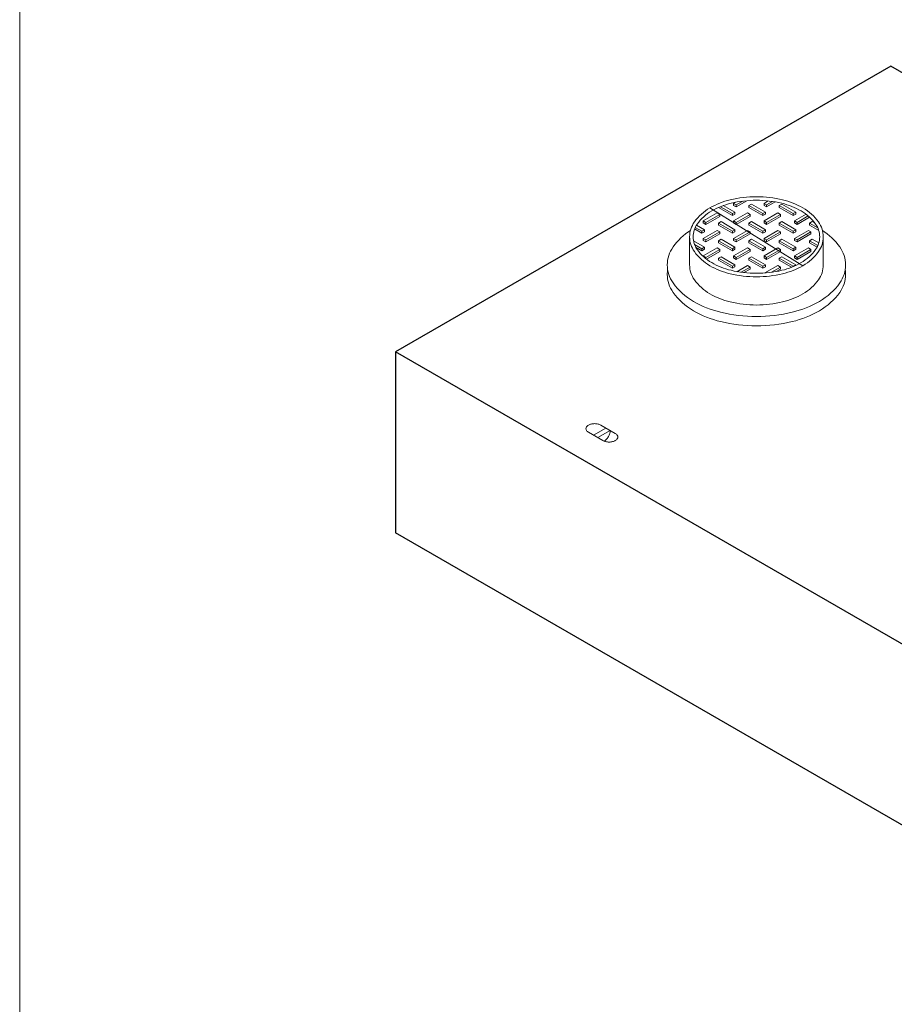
# Model space of a CAD drawing. Header units: inches. Extents: x -68 to 682, y 27 to 463.
# Tile 159 of 165: x 410 to 457, y 102 to 154. Entities that reach past the tile are written whole.
import ezdxf

# ---------------------------------------------------------------- set-up
doc = ezdxf.new("R2010")
doc.units = ezdxf.units.IN
doc.header["$LTSCALE"] = 0.5
doc.header["$MEASUREMENT"] = 0
doc.layers.get('Defpoints').update_dxf_attribs({"color": 90, "lineweight": 9})
for name, color, linetype, lineweight in [('Concrete-Thick', 7, 'Continuous', 25), ('Covers-Hatching', 152, 'Continuous', 13), ('Covers-Lt', 175, 'Continuous', 9), ('Embeds-Lt', 143, 'Continuous', 9)]:
    doc.layers.add(name, color=color, linetype=linetype, lineweight=lineweight)

# ---------------------------------------------------------------- blocks, each defined once
blk = doc.blocks.new('CB')
at = {"layer": 'Defpoints'}
blk.add_lwpolyline([(4.25, -0.5391), (-4.25, -0.5391), (-4.25, 10.4609), (4.25, 10.4609)], close=True, dxfattribs=at)
blk = doc.blocks.new('ISOBURKE')
for p, q in [((0.11, -0.81), (-1.41, 0.06)), ((-0.87, -0.25), (0.43, 0.5)), ((-0.43, -0.5), (0.87, 0.25)), ((-0.11, 0.81), (1.41, -0.06))]:
    blk.add_line(p, q)
at = {"flags": 128}
for points in [[(-0.76, 0.97, 0.058752), (-1.13, 0.92, 0.072341), (-1.41, 0.81, 0.106617), (-1.62, 0.62, 0.156851), (-1.68, 0.44, 0.156851), (-1.62, 0.25, 0.106617), (-1.41, 0.06, 0.072341)], [(-0.11, 0.81, 0.072341), (-0.39, 0.92, 0.058752), (-0.76, 0.97, 0.058752)], [(0.11, -0.81, 0.072341), (0.39, -0.92, 0.058752), (0.76, -0.97, 0.058752), (1.13, -0.92, 0.072341), (1.41, -0.81, 0.106617), (1.62, -0.62, 0.156851), (1.68, -0.44, 0.156851), (1.62, -0.25, 0.106617), (1.41, -0.06, 0.072341)]]:
    blk.add_lwpolyline(points, format="xyb", dxfattribs=at)
blk.add_lwpolyline([(0.22, -0.87, 0.070127), (0.45, -0.69, 0.058752), (0.68, -0.39, 0.058752), (0.82, -0.05, 0.072341), (0.87, 0.25, 0.106617)], format="xyb")

msp = doc.modelspace()

# ---------------------------------------------------------------- linework, layer by layer
at = {"layer": 'Concrete-Thick'}
for p, q in [((456.73472, 151.7526), (430.37738, 136.53519)), ((496.26932, 128.92729), (456.73472, 151.7526)), ((469.91198, 113.70987), (430.37738, 136.53519)), ((430.37738, 136.53519), (430.37738, 126.89746)), ((469.91198, 104.07215), (430.37738, 126.89746))]:
    msp.add_line(p, q, dxfattribs=at)
at = {"layer": 'Covers-Hatching'}
for p, q in [((447.10915, 144.20077), (452.05979, 141.12601)), ((447.56363, 144.22207), (447.56363, 144.21744)), ((447.56363, 144.21744), (448.30322, 143.79044)), ((448.30322, 143.89719), (447.66525, 144.26552)), ((447.82286, 144.33465), (448.4419, 143.97725)), ((448.46889, 144.49991), (448.37256, 144.44429)), ((448.37256, 144.44429), (448.51123, 144.36423)), ((448.37256, 144.33754), (448.37256, 144.44429)), ((448.51123, 144.25748), (448.37256, 144.33754)), ((449.08031, 144.58603), (448.51123, 144.25748)), ((448.51123, 144.36423), (448.85342, 144.56179)), ((448.51123, 144.25748), (448.51123, 144.36423)), ((449.18149, 144.3242), (449.32017, 144.40426)), ((449.92109, 143.89719), (449.18149, 144.3242)), ((449.18149, 144.3242), (449.18149, 144.21744)), ((449.18149, 144.21744), (449.92109, 143.79044)), ((449.32017, 144.40426), (450.05976, 143.97725)), ((450.21455, 144.57369), (449.99042, 144.44429)), ((449.99042, 144.44429), (450.1291, 144.36423)), ((449.99042, 144.33754), (449.99042, 144.44429)), ((450.1291, 144.25748), (449.99042, 144.33754)), ((450.1291, 144.36423), (450.44127, 144.54446)), ((450.58568, 144.52108), (450.1291, 144.25748)), ((450.1291, 144.25748), (450.1291, 144.36423)), ((450.79936, 144.3242), (450.93803, 144.40426)), ((451.53895, 143.89719), (450.79936, 144.3242)), ((450.79936, 144.3242), (450.79936, 144.21744)), ((450.79936, 144.21744), (451.53895, 143.79044)), ((450.93803, 144.40426), (451.67763, 143.97725)), ((447.49429, 143.93722), (446.75469, 143.51022)), ((446.89337, 143.43015), (447.63296, 143.85716)), ((447.63296, 143.75041), (446.89337, 143.3234)), ((447.63296, 143.85716), (447.49429, 143.93722)), ((447.63296, 143.85716), (447.63296, 143.75041)), ((448.4419, 143.97725), (448.30322, 143.89719)), ((448.30322, 143.79044), (448.30322, 143.89719)), ((448.30322, 143.79044), (448.4419, 143.8705)), ((449.11215, 143.93722), (448.37256, 143.51022)), ((448.4419, 143.8705), (448.4419, 143.97725)), ((448.51123, 143.43015), (449.25083, 143.85716)), ((449.25083, 143.75041), (448.51123, 143.3234)), ((449.25083, 143.85716), (449.11215, 143.93722)), ((449.25083, 143.85716), (449.25083, 143.75041)), ((450.05976, 143.97725), (449.92109, 143.89719)), ((449.92109, 143.79044), (449.92109, 143.89719)), ((449.92109, 143.79044), (450.05976, 143.8705)), ((450.73002, 143.93722), (449.99042, 143.51022)), ((450.05976, 143.8705), (450.05976, 143.97725)), ((450.1291, 143.43015), (450.86869, 143.85716)), ((450.86869, 143.75041), (450.1291, 143.3234)), ((450.86869, 143.85716), (450.73002, 143.93722)), ((450.86869, 143.85716), (450.86869, 143.75041)), ((451.67763, 143.97725), (451.53895, 143.89719)), ((451.53895, 143.79044), (451.53895, 143.89719)), ((451.53895, 143.79044), (451.67763, 143.8705)), ((452.22491, 143.86622), (451.60829, 143.51022)), ((451.67763, 143.8705), (451.67763, 143.97725)), ((451.74696, 143.43015), (452.34038, 143.77276)), ((452.41285, 143.70785), (451.74696, 143.3234)), ((446.68536, 142.96311), (446.33115, 143.16761)), ((446.39767, 143.28934), (446.82403, 143.04318)), ((446.75469, 143.40346), (446.75469, 143.51022)), ((446.75469, 143.51022), (446.89337, 143.43015)), ((446.89337, 143.3234), (446.75469, 143.40346)), ((446.89337, 143.3234), (446.89337, 143.43015)), ((447.56363, 143.39012), (447.7023, 143.47018)), ((448.30322, 142.96311), (447.56363, 143.39012)), ((447.56363, 143.39012), (447.56363, 143.28337)), ((447.56363, 143.28337), (448.30322, 142.85636)), ((447.7023, 143.47018), (448.4419, 143.04318)), ((448.37256, 143.40346), (448.37256, 143.51022)), ((448.37256, 143.51022), (448.51123, 143.43015)), ((448.51123, 143.3234), (448.37256, 143.40346)), ((448.51123, 143.3234), (448.51123, 143.43015)), ((449.18149, 143.39012), (449.32017, 143.47018)), ((449.92109, 142.96311), (449.18149, 143.39012)), ((449.18149, 143.39012), (449.18149, 143.28337)), ((449.18149, 143.28337), (449.92109, 142.85636)), ((449.32017, 143.47018), (450.05976, 143.04318)), ((449.99042, 143.40346), (449.99042, 143.51022)), ((449.99042, 143.51022), (450.1291, 143.43015)), ((450.1291, 143.3234), (449.99042, 143.40346)), ((450.1291, 143.3234), (450.1291, 143.43015)), ((450.79936, 143.39012), (450.93803, 143.47018)), ((451.53895, 142.96311), (450.79936, 143.39012)), ((450.79936, 143.39012), (450.79936, 143.28337)), ((450.79936, 143.28337), (451.53895, 142.85636)), ((450.93803, 143.47018), (451.67763, 143.04318)), ((451.60829, 143.40346), (451.60829, 143.51022)), ((451.60829, 143.51022), (451.74696, 143.43015)), ((451.74696, 143.3234), (451.60829, 143.40346)), ((451.74696, 143.3234), (451.74696, 143.43015)), ((452.41722, 143.39012), (452.5559, 143.47018)), ((452.41722, 143.39012), (452.41722, 143.28337)), ((452.85064, 143.13988), (452.41722, 143.39012)), ((452.41722, 143.28337), (452.90174, 143.00363)), ((452.5559, 143.47018), (452.70267, 143.38545)), ((446.29426, 143.08216), (446.68536, 142.85636)), ((446.82403, 143.04318), (446.68536, 142.96311)), ((446.68536, 142.85636), (446.68536, 142.96311)), ((446.68536, 142.85636), (446.82403, 142.93643)), ((447.49429, 143.00315), (446.75469, 142.57614)), ((446.82403, 142.93643), (446.82403, 143.04318)), ((446.89337, 142.49608), (447.63296, 142.92308)), ((447.63296, 142.81633), (446.89337, 142.38933)), ((447.63296, 142.92308), (447.49429, 143.00315)), ((447.63296, 142.92308), (447.63296, 142.81633)), ((448.4419, 143.04318), (448.30322, 142.96311)), ((448.30322, 142.85636), (448.30322, 142.96311)), ((448.30322, 142.85636), (448.4419, 142.93643)), ((449.11215, 143.00315), (448.37256, 142.57614)), ((448.4419, 142.93643), (448.4419, 143.04318)), ((448.51123, 142.49608), (449.25083, 142.92308)), ((449.25083, 142.81633), (448.51123, 142.38933)), ((449.25083, 142.92308), (449.11215, 143.00315)), ((449.25083, 142.92308), (449.25083, 142.81633)), ((450.05976, 143.04318), (449.92109, 142.96311)), ((449.92109, 142.85636), (449.92109, 142.96311)), ((449.92109, 142.85636), (450.05976, 142.93643)), ((450.73002, 143.00315), (449.99042, 142.57614)), ((450.05976, 142.93643), (450.05976, 143.04318)), ((450.1291, 142.49608), (450.86869, 142.92308)), ((450.86869, 142.81633), (450.1291, 142.38933)), ((450.86869, 142.92308), (450.73002, 143.00315)), ((450.86869, 142.92308), (450.86869, 142.81633)), ((451.67763, 143.04318), (451.53895, 142.96311)), ((451.53895, 142.85636), (451.53895, 142.96311)), ((451.53895, 142.85636), (451.67763, 142.93643)), ((452.34789, 143.00315), (451.60829, 142.57614)), ((451.67763, 142.93643), (451.67763, 143.04318)), ((451.74696, 142.49608), (452.48656, 142.92308)), ((452.48656, 142.81633), (451.74696, 142.38933)), ((452.48656, 142.92308), (452.34789, 143.00315)), ((452.48656, 142.92308), (452.48656, 142.81633)), ((446.23643, 142.44836), (446.82403, 142.1091)), ((446.68536, 142.02904), (446.28932, 142.25769)), ((446.34472, 142.11896), (446.68536, 141.92229)), ((446.82403, 142.1091), (446.68536, 142.02904)), ((446.75469, 142.57614), (446.89337, 142.49608)), ((446.75469, 142.46939), (446.75469, 142.57614)), ((446.89337, 142.38933), (446.75469, 142.46939)), ((446.82403, 142.00235), (446.82403, 142.1091)), ((446.89337, 142.38933), (446.89337, 142.49608)), ((447.56363, 142.45605), (447.7023, 142.53611)), ((448.30322, 142.02904), (447.56363, 142.45605)), ((447.56363, 142.45605), (447.56363, 142.34929)), ((447.56363, 142.34929), (448.30322, 141.92229)), ((447.7023, 142.53611), (448.4419, 142.1091)), ((448.4419, 142.1091), (448.30322, 142.02904)), ((448.37256, 142.57614), (448.51123, 142.49608)), ((448.37256, 142.46939), (448.37256, 142.57614)), ((448.51123, 142.38933), (448.37256, 142.46939)), ((448.4419, 142.00235), (448.4419, 142.1091)), ((448.51123, 142.38933), (448.51123, 142.49608)), ((449.18149, 142.45605), (449.32017, 142.53611)), ((449.92109, 142.02904), (449.18149, 142.45605)), ((449.18149, 142.45605), (449.18149, 142.34929)), ((449.18149, 142.34929), (449.92109, 141.92229)), ((449.32017, 142.53611), (450.05976, 142.1091)), ((450.05976, 142.1091), (449.92109, 142.02904)), ((449.99042, 142.57614), (450.1291, 142.49608)), ((449.99042, 142.46939), (449.99042, 142.57614)), ((450.1291, 142.38933), (449.99042, 142.46939)), ((450.05976, 142.00235), (450.05976, 142.1091)), ((450.1291, 142.38933), (450.1291, 142.49608)), ((450.79936, 142.45605), (450.93803, 142.53611)), ((450.79936, 142.45605), (450.79936, 142.34929)), ((451.53895, 142.02904), (450.79936, 142.45605)), ((450.79936, 142.34929), (451.53895, 141.92229)), ((450.93803, 142.53611), (451.67763, 142.1091)), ((451.67763, 142.1091), (451.53895, 142.02904)), ((451.60829, 142.57614), (451.74696, 142.49608)), ((451.60829, 142.46939), (451.60829, 142.57614)), ((451.74696, 142.38933), (451.60829, 142.46939)), ((451.67763, 142.00235), (451.67763, 142.1091)), ((451.74696, 142.38933), (451.74696, 142.49608)), ((452.41722, 142.45605), (452.5559, 142.53611)), ((452.41722, 142.45605), (452.41722, 142.34929)), ((452.85728, 142.20198), (452.41722, 142.45605)), ((452.41722, 142.34929), (452.81721, 142.11836)), ((452.5559, 142.53611), (452.90513, 142.33448)), ((446.68536, 141.92229), (446.68536, 142.02904)), ((446.68536, 141.92229), (446.82403, 142.00235)), ((447.49429, 142.06907), (446.75469, 141.64207)), ((446.75469, 141.64207), (446.89337, 141.562)), ((446.75469, 141.62022), (446.75469, 141.64207)), ((446.89337, 141.562), (447.63296, 141.98901)), ((446.89337, 141.48741), (446.89337, 141.562)), ((447.63296, 141.88226), (446.91841, 141.46971)), ((447.63296, 141.98901), (447.49429, 142.06907)), ((447.56363, 141.52197), (447.7023, 141.60203)), ((447.63296, 141.98901), (447.63296, 141.88226)), ((447.7023, 141.60203), (448.4419, 141.17503)), ((448.30322, 141.92229), (448.30322, 142.02904)), ((448.30322, 141.92229), (448.4419, 142.00235)), ((449.11215, 142.06907), (448.37256, 141.64207)), ((448.37256, 141.64207), (448.51123, 141.562)), ((448.37256, 141.53531), (448.37256, 141.64207)), ((448.51123, 141.562), (449.25083, 141.98901)), ((449.25083, 141.88226), (448.51123, 141.45525)), ((448.51123, 141.45525), (448.51123, 141.562)), ((449.25083, 141.98901), (449.11215, 142.06907)), ((449.18149, 141.52197), (449.32017, 141.60203)), ((449.25083, 141.98901), (449.25083, 141.88226)), ((449.32017, 141.60203), (450.05976, 141.17503)), ((449.92109, 141.92229), (449.92109, 142.02904)), ((449.92109, 141.92229), (450.05976, 142.00235)), ((450.73002, 142.06907), (449.99042, 141.64207)), ((449.99042, 141.64207), (450.1291, 141.562)), ((449.99042, 141.53531), (449.99042, 141.64207)), ((450.1291, 141.562), (450.86869, 141.98901)), ((450.86869, 141.88226), (450.1291, 141.45525)), ((450.1291, 141.45525), (450.1291, 141.562)), ((450.86869, 141.98901), (450.73002, 142.06907)), ((450.79936, 141.52197), (450.93803, 141.60203)), ((450.86869, 141.98901), (450.86869, 141.88226)), ((450.93803, 141.60203), (451.67763, 141.17503)), ((451.53895, 141.92229), (451.53895, 142.02904)), ((451.53895, 141.92229), (451.67763, 142.00235)), ((452.34789, 142.06907), (451.60829, 141.64207)), ((451.60829, 141.64207), (451.74696, 141.562)), ((451.60829, 141.53531), (451.60829, 141.64207)), ((451.74696, 141.562), (452.48656, 141.98901)), ((452.48656, 141.88226), (451.74696, 141.45525)), ((451.74696, 141.45525), (451.74696, 141.562)), ((452.48656, 141.98901), (452.34789, 142.06907)), ((452.48656, 141.98901), (452.48656, 141.88226)), ((448.30322, 141.09496), (447.56363, 141.52197)), ((447.56363, 141.52197), (447.56363, 141.41522)), ((447.56363, 141.41522), (448.30322, 140.98821)), ((448.4419, 141.17503), (448.30322, 141.09496)), ((448.30322, 140.98821), (448.30322, 141.09496)), ((448.30322, 140.98821), (448.4419, 141.06828)), ((448.51123, 141.45525), (448.37256, 141.53531)), ((448.4419, 141.06828), (448.4419, 141.17503)), ((449.11215, 141.135), (448.542, 140.80582)), ((448.76839, 140.7764), (449.25083, 141.05493)), ((449.25083, 141.05493), (449.11215, 141.135)), ((449.18149, 141.52197), (449.18149, 141.41522)), ((449.92109, 141.09496), (449.18149, 141.52197)), ((449.18149, 141.41522), (449.92109, 140.98821)), ((449.25083, 141.05493), (449.25083, 140.94818)), ((450.05976, 141.17503), (449.92109, 141.09496)), ((449.92109, 140.98821), (449.92109, 141.09496)), ((449.92109, 140.98821), (450.05976, 141.06828)), ((450.1291, 141.45525), (449.99042, 141.53531)), ((450.73002, 141.135), (450.04021, 140.73673)), ((450.05976, 141.06828), (450.05976, 141.17503)), ((450.38168, 140.77376), (450.86869, 141.05493)), ((450.86869, 141.05493), (450.73002, 141.135)), ((450.79936, 141.52197), (450.79936, 141.41522)), ((451.53895, 141.09496), (450.79936, 141.52197)), ((450.79936, 141.41522), (451.44989, 141.03964)), ((450.86869, 141.05493), (450.86869, 140.94818)), ((451.67763, 141.17503), (451.53895, 141.09496)), ((451.74696, 141.45525), (451.60829, 141.53531)), ((449.25083, 140.94818), (448.91965, 140.75698)), ((450.86869, 140.94818), (450.63825, 140.81513))]:
    msp.add_line(p, q, dxfattribs=at)
at = {"layer": 'Covers-Lt'}
for p, q in [((446.02892, 141.16339), (446.02892, 142.66339)), ((453.14001, 142.66339), (453.14001, 141.16339))]:
    msp.add_line(p, q, dxfattribs=at)
for points in [[(449.58447, 144.79543, 0.05875187), (448.18849, 144.63083, 0.07234108), (447.10915, 144.20077, 0.10661705), (446.28255, 143.45201, 0.15685122), (446.02892, 142.66339, 0.15685122), (446.28255, 141.87477, 0.10661705), (447.10915, 141.12601, 0.07234108), (448.18849, 140.69594, 0.05875187), (449.58447, 140.53134, 0.05875187), (450.98044, 140.69594, 0.07234108), (452.05979, 141.12601, 0.10661705), (452.88638, 141.87477, 0.15685122), (453.14001, 142.66339, 0.15685122), (452.88638, 143.45201, 0.10661705), (452.05979, 144.20077, 0.07234108), (450.98044, 144.63083, 0.05875187)], [(449.58447, 144.60793, 0.05875187), (448.2321, 144.44847, 0.07234108), (447.2029, 144.03839, 0.10661705), (446.4349, 143.34271, 0.15685122), (446.21642, 142.66339, 0.15685122), (446.4349, 141.98407, 0.10661705), (447.2029, 141.28839, 0.07234108), (448.2321, 140.8783, 0.05875187), (449.58447, 140.71884, 0.05875187), (450.93683, 140.8783, 0.07234108), (451.96604, 141.28839, 0.10661705), (452.73404, 141.98407, 0.15685122), (452.95251, 142.66339, 0.15685122), (452.73404, 143.34271, 0.10661705), (451.96604, 144.03839, 0.07234108), (450.93683, 144.44847, 0.05875187)]]:
    msp.add_lwpolyline(points, format="xyb", close=True, dxfattribs=at)
for points in [[(446.07286, 143.0054, 0.09329346), (445.14644, 142.12061, 0.15685122), (444.83858, 141.16339, 0.15685122), (445.14644, 140.20617, 0.10661705), (446.22862, 139.22589, 0.07234108), (447.67886, 138.64804, 0.05875187), (449.58447, 138.42335, 0.05875187), (451.49007, 138.64804, 0.07234108), (452.94031, 139.22589, 0.10661705), (454.0225, 140.20617, 0.15685122), (454.33035, 141.16339, 0.15685122), (454.0225, 142.12061, 0.09329346), (453.09607, 143.0054, 0.07234108)], [(446.02892, 141.16339, 0.15685122), (446.28255, 140.37477, 0.10661705), (447.10915, 139.62601, 0.07234108), (448.18849, 139.19594, 0.05875187), (449.58447, 139.03134, 0.05875187), (450.98044, 139.19594, 0.07234108), (452.05979, 139.62601, 0.10661705), (452.88638, 140.37477, 0.15685122), (453.14001, 141.16339, 0.15685122)], [(444.85772, 140.91339, 0.0382288), (444.83858, 140.66339, 0.15685122), (445.14644, 139.70617, 0.10661705), (446.22862, 138.72589, 0.07234108), (447.67886, 138.14804, 0.05875187), (449.58447, 137.92335, 0.05875187), (451.49007, 138.14804, 0.07234108), (452.94031, 138.72589, 0.10661705), (454.0225, 139.70617, 0.15685122), (454.33035, 140.66339, 0.0382288), (454.31121, 140.91339, 0.10661705)]]:
    msp.add_lwpolyline(points, format="xyb", dxfattribs=at)

# ---------------------------------------------------------------- block references
at = {"xscale": 32, "yscale": 32, "zscale": 32}
msp.add_blockref('CB', (546.375, 66.625), dxfattribs=at)
at = {"layer": 'Embeds-Lt', "xscale": 0.5073911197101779, "yscale": 0.5073911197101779, "zscale": 0.5073911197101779}
msp.add_blockref('ISOBURKE', (441.35964, 132.22357), dxfattribs=at)

doc.saveas('drawing.dxf')
